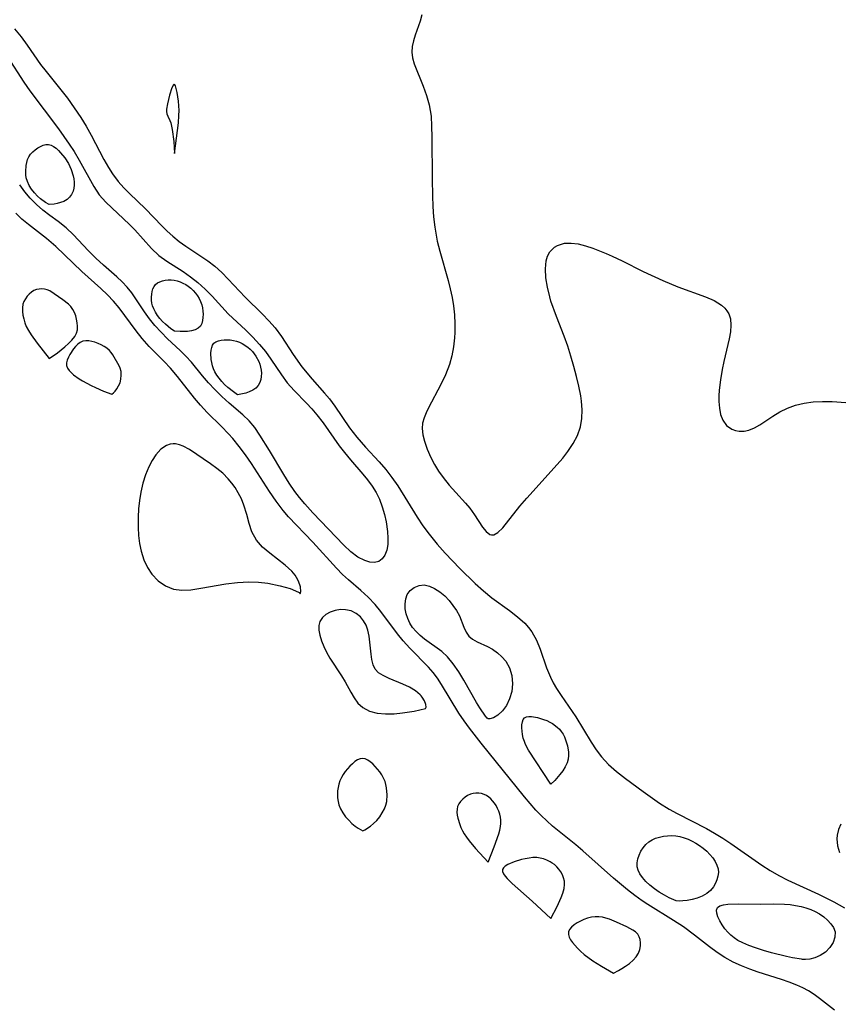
# Model space of a CAD drawing. Header units: inches. Extents: x 1073367 to 1082519, y 1569854 to 1574957.
# Tile 5 of 256: x 1073674 to 1073805, y 1572562 to 1572719. Entities that reach past the tile are written whole.
import ezdxf

# ---------------------------------------------------------------- set-up
doc = ezdxf.new("R2010")
doc.units = ezdxf.units.IN
doc.header["$MEASUREMENT"] = 0
doc.layers.add('CGG_CurvaNivelLidar_v1', color=7, linetype='Continuous', lineweight=30, true_color=0x008008)

msp = doc.modelspace()

# ---------------------------------------------------------------- linework, layer by layer
at = {"layer": 'CGG_CurvaNivelLidar_v1'}
for points in [[(1073737.9472, 1572719.7315, 63.5), (1073737.6692, 1572718.6941, 63.5), (1073736.8725, 1572716.4867, 63.5), (1073736.576, 1572715.5756, 63.5), (1073736.3737, 1572714.6749, 63.5), (1073736.3137, 1572713.782, 63.5), (1073736.4388, 1572712.8515, 63.5), (1073736.7153, 1572711.9092, 63.5), (1073738.1469, 1572708.3253, 63.5), (1073738.669, 1572706.8711, 63.5), (1073739.0935, 1572705.3634, 63.5), (1073739.2712, 1572704.4697, 63.5), (1073739.3928, 1572703.5634, 63.5), (1073739.4888, 1572701.9922, 63.5), (1073739.5365, 1572700.2266, 63.5), (1073739.5749, 1572693.5279, 63.5), (1073739.6215, 1572690.8416, 63.5), (1073739.6859, 1572689.1688, 63.5), (1073739.7974, 1572687.5013, 63.5), (1073739.9766, 1572685.8455, 63.5), (1073740.3659, 1572683.6499, 63.5), (1073740.7751, 1572682.0174, 63.5), (1073742.1296, 1572677.3686, 63.5), (1073742.467, 1572676.018, 63.5), (1073742.7504, 1572674.6584, 63.5), (1073742.9693, 1572673.2923, 63.5), (1073743.1177, 1572671.8724, 63.5), (1073743.1846, 1572670.454, 63.5), (1073743.1686, 1572669.0436, 63.5), (1073743.1162, 1572668.1845, 63.5), (1073742.9564, 1572666.7434, 63.5), (1073742.699, 1572665.3326, 63.5), (1073742.3279, 1572663.9635, 63.5), (1073741.6938, 1572662.3196, 63.5), (1073740.9379, 1572660.7428, 63.5), (1073738.9956, 1572657.0381, 63.5), (1073738.6101, 1572656.2233, 63.5), (1073738.293, 1572655.4284, 63.5), (1073738.0576, 1572654.5862, 63.5), (1073737.9625, 1572653.7639, 63.5), (1073738.0662, 1572652.7394, 63.5), (1073738.349, 1572651.6945, 63.5), (1073738.7965, 1572650.4241, 63.5), (1073739.3755, 1572649.0983, 63.5), (1073739.9492, 1572648.0232, 63.5), (1073740.6089, 1572646.9568, 63.5), (1073741.3411, 1572645.9128, 63.5), (1073742.3138, 1572644.6855, 63.5), (1073743.3353, 1572643.5186, 63.5), (1073744.871, 1572641.8469, 63.5), (1073745.5653, 1572641.0201, 63.5), (1073746.328, 1572639.9573, 63.5), (1073747.5868, 1572638.0138, 63.5), (1073748.1679, 1572637.2882, 63.5), (1073748.7711, 1572636.8496, 63.5), (1073749.0377, 1572636.7776, 63.5), (1073749.395, 1572636.7961, 63.5), (1073750.0661, 1572637.1364, 63.5), (1073750.8303, 1572637.8767, 63.5), (1073753.5589, 1572641.3275, 63.5), (1073754.6809, 1572642.6411, 63.5), (1073759.5382, 1572647.9713, 63.5), (1073760.4117, 1572649.01, 63.5), (1073761.2259, 1572650.0642, 63.5), (1073762.075, 1572651.3321, 63.5), (1073762.7656, 1572652.6413, 63.5), (1073763.2446, 1572654.0053, 63.5), (1073763.4628, 1572655.3336, 63.5), (1073763.4935, 1572656.7108, 63.5), (1073763.3793, 1572658.126, 63.5), (1073763.2658, 1572658.9282, 63.5), (1073762.9739, 1572660.4774, 63.5), (1073762.6062, 1572662.0469, 63.5), (1073762.186, 1572663.6292, 63.5), (1073761.7151, 1572665.2574, 63.5), (1073761.1938, 1572666.8787, 63.5), (1073760.6171, 1572668.4726, 63.5), (1073759.4024, 1572671.6055, 63.5), (1073758.5304, 1572674.056, 63.5), (1073758.3289, 1572674.7337, 63.5), (1073757.9491, 1572676.2909, 63.5), (1073757.7084, 1572677.7943, 63.5), (1073757.6332, 1572679.21, 63.5), (1073757.7621, 1572680.4963, 63.5), (1073757.982, 1572681.248, 63.5), (1073758.3238, 1572681.9019, 63.5), (1073759.0938, 1572682.6768, 63.5), (1073759.5737, 1572682.9553, 63.5), (1073760.7032, 1572683.2903, 63.5), (1073761.7541, 1572683.3291, 63.5), (1073762.8766, 1572683.1836, 63.5), (1073764.0453, 1572682.8877, 63.5), (1073765.193, 1572682.4922, 63.5), (1073767.312, 1572681.6515, 63.5), (1073768.2683, 1572681.2442, 63.5), (1073769.8973, 1572680.4746, 63.5), (1073773.217, 1572678.7996, 63.5), (1073776.3476, 1572677.3457, 63.5), (1073778.7602, 1572676.3539, 63.5), (1073783.1788, 1572674.7558, 63.5), (1073784.5483, 1572674.1498, 63.5), (1073785.7098, 1572673.4372, 63.5), (1073786.2535, 1572672.9541, 63.5), (1073786.6059, 1572672.5224, 63.5), (1073786.8855, 1572672.0295, 63.5), (1073787.1414, 1572671.2436, 63.5), (1073787.2362, 1572670.2341, 63.5), (1073787.1523, 1572669.1512, 63.5), (1073786.9452, 1572668.0494, 63.5), (1073786.0848, 1572664.4477, 63.5), (1073785.8348, 1572663.1593, 63.5), (1073785.5684, 1572661.5037, 63.5), (1073785.3826, 1572659.8729, 63.5), (1073785.3238, 1572658.9512, 63.5), (1073785.3127, 1572658.0605, 63.5), (1073785.3871, 1572656.964, 63.5), (1073785.5817, 1572655.9621, 63.5), (1073785.9216, 1572655.0849, 63.5), (1073786.5478, 1572654.2342, 63.5), (1073787.3685, 1572653.6365, 63.5), (1073787.9448, 1572653.4082, 63.5), (1073788.561, 1572653.2911, 63.5), (1073789.3275, 1572653.301, 63.5), (1073790.1093, 1572653.4694, 63.5), (1073790.9863, 1572653.8349, 63.5), (1073791.8647, 1572654.3405, 63.5), (1073793.9309, 1572655.7318, 63.5), (1073795.0559, 1572656.4153, 63.5), (1073796.2634, 1572657.0004, 63.5), (1073797.5525, 1572657.4696, 63.5), (1073798.9068, 1572657.8039, 63.5), (1073800.3563, 1572657.9942, 63.5), (1073801.8471, 1572658.059, 63.5), (1073803.3675, 1572658.0358, 63.5), (1073805.5671, 1572657.8982, 63.5)], [(1073672.9735, 1572717.5215, 63), (1073673.9986, 1572716.2405, 63), (1073674.971, 1572714.9101, 63), (1073677.1234, 1572711.8286, 63), (1073677.9992, 1572710.6636, 63), (1073681.3913, 1572706.448, 63), (1073682.4812, 1572704.9119, 63), (1073683.5092, 1572703.3285, 63), (1073684.3573, 1572701.9471, 63), (1073685.1624, 1572700.5479, 63), (1073687.2142, 1572696.6411, 63), (1073687.9246, 1572695.3919, 63), (1073688.5872, 1572694.3572, 63), (1073689.5115, 1572693.1368, 63), (1073690.3864, 1572692.1579, 63), (1073691.3149, 1572691.219, 63), (1073693.8466, 1572688.8071, 63), (1073696.4662, 1572686.0814, 63), (1073697.3229, 1572685.2301, 63), (1073698.2054, 1572684.4184, 63), (1073699.2366, 1572683.577, 63), (1073700.2731, 1572682.8286, 63), (1073703.7945, 1572680.4861, 63), (1073704.9119, 1572679.6303, 63), (1073706.0061, 1572678.6414, 63), (1073707.0469, 1572677.5797, 63), (1073709.7253, 1572674.7115, 63), (1073712.4905, 1572671.989, 63), (1073713.5328, 1572670.9226, 63), (1073714.5076, 1572669.8069, 63), (1073715.5284, 1572668.4234, 63), (1073717.4069, 1572665.5327, 63), (1073718.7828, 1572663.577, 63), (1073720.4107, 1572661.6329, 63), (1073722.4082, 1572659.3959, 63), (1073723.1907, 1572658.448, 63), (1073724.0474, 1572657.2795, 63), (1073726.4015, 1572653.8563, 63), (1073727.5502, 1572652.3318, 63), (1073728.921, 1572650.7663, 63), (1073731.1113, 1572648.4282, 63), (1073732.1698, 1572647.2103, 63), (1073733.1574, 1572645.929, 63), (1073734.084, 1572644.5894, 63), (1073737.1781, 1572639.6056, 63), (1073738.111, 1572638.2319, 63), (1073739.0973, 1572636.8965, 63), (1073740.3935, 1572635.3004, 63), (1073741.6629, 1572633.8299, 63), (1073742.8033, 1572632.6033, 63), (1073743.9766, 1572631.4116, 63), (1073746.4607, 1572629.0141, 63), (1073747.7697, 1572627.8336, 63), (1073749.1075, 1572626.7366, 63), (1073751.9381, 1572624.6839, 63), (1073753.1952, 1572623.707, 63), (1073754.3404, 1572622.6695, 63), (1073754.9445, 1572622.0094, 63), (1073755.4763, 1572621.3054, 63), (1073756.211, 1572619.978, 63), (1073756.7877, 1572618.5438, 63), (1073757.8301, 1572615.5382, 63), (1073758.4438, 1572614.0788, 63), (1073758.8961, 1572613.1759, 63), (1073759.4273, 1572612.269, 63), (1073760.1625, 1572611.1466, 63), (1073762.5049, 1572607.7481, 63), (1073764.9401, 1572603.7208, 63), (1073765.7355, 1572602.5036, 63), (1073766.6087, 1572601.3496, 63), (1073767.7247, 1572600.1495, 63), (1073768.9558, 1572599.0437, 63), (1073770.4124, 1572597.8972, 63), (1073773.2138, 1572595.8269, 63), (1073775.843, 1572593.9628, 63), (1073777.3978, 1572592.9909, 63), (1073778.6597, 1572592.3014, 63), (1073783.3428, 1572589.9143, 63), (1073784.6135, 1572589.205, 63), (1073785.9269, 1572588.3879, 63), (1073787.2145, 1572587.5225, 63), (1073792.1577, 1572584.0907, 63), (1073793.5034, 1572583.2405, 63), (1073794.8878, 1572582.4466, 63), (1073796.3066, 1572581.7122, 63), (1073801.1891, 1572579.4631, 63), (1073803.654, 1572578.2416, 63), (1073805.3417, 1572577.2983, 63)], [(1073671.843, 1572713.0055, 62.5), (1073674.436, 1572708.9742, 62.5), (1073675.3911, 1572707.5955, 62.5), (1073679.9712, 1572701.5268, 62.5), (1073681.6761, 1572699.1203, 62.5), (1073682.4684, 1572697.9013, 62.5), (1073683.2897, 1572696.5309, 62.5), (1073685.587, 1572692.3707, 62.5), (1073686.4739, 1572691.031, 62.5), (1073687.5322, 1572689.8338, 62.5), (1073691.2933, 1572686.275, 62.5), (1073692.1296, 1572685.4076, 62.5), (1073694.8187, 1572682.4437, 62.5), (1073695.9714, 1572681.356, 62.5), (1073697.2677, 1572680.4246, 62.5), (1073699.855, 1572678.7788, 62.5), (1073701.0446, 1572677.9383, 62.5), (1073702.1965, 1572677.0251, 62.5), (1073703.362, 1572675.9631, 62.5), (1073704.4637, 1572674.841, 62.5), (1073707.0525, 1572672.0055, 62.5), (1073709.8695, 1572669.4008, 62.5), (1073710.9872, 1572668.2992, 62.5), (1073712.0555, 1572667.1338, 62.5), (1073712.9738, 1572665.9993, 62.5), (1073713.8346, 1572664.8249, 62.5), (1073715.5366, 1572662.3019, 62.5), (1073716.4733, 1572661.0268, 62.5), (1073717.5514, 1572659.815, 62.5), (1073719.5516, 1572657.7708, 62.5), (1073720.3832, 1572656.8754, 62.5), (1073721.1896, 1572655.9416, 62.5), (1073722.2092, 1572654.6308, 62.5), (1073724.7676, 1572650.9963, 62.5), (1073725.5989, 1572649.8898, 62.5), (1073726.5551, 1572648.7355, 62.5), (1073728.5152, 1572646.4809, 62.5), (1073729.285, 1572645.527, 62.5), (1073729.9944, 1572644.5389, 62.5), (1073730.6182, 1572643.5099, 62.5), (1073731.1513, 1572642.4418, 62.5), (1073731.6222, 1572641.2517, 62.5), (1073731.9879, 1572640.0458, 62.5), (1073732.2537, 1572638.844, 62.5), (1073732.4587, 1572637.3195, 62.5), (1073732.5215, 1572636.236, 62.5), (1073732.4908, 1572635.2274, 62.5), (1073732.3394, 1572634.3195, 62.5), (1073732.0502, 1572633.5557, 62.5), (1073731.6262, 1572632.952, 62.5), (1073731.0746, 1572632.5489, 62.5), (1073730.4013, 1572632.3788, 62.5), (1073729.6384, 1572632.4246, 62.5), (1073728.8186, 1572632.6603, 62.5), (1073727.7396, 1572633.2078, 62.5), (1073726.5941, 1572634.0658, 62.5), (1073725.4615, 1572635.1221, 62.5), (1073720.523, 1572640.2996, 62.5), (1073719.2388, 1572641.7278, 62.5), (1073718.4161, 1572642.7274, 62.5), (1073717.6893, 1572643.7005, 62.5), (1073716.7796, 1572645.0353, 62.5), (1073715.9177, 1572646.3999, 62.5), (1073713.6313, 1572650.2318, 62.5), (1073712.0866, 1572652.7026, 62.5), (1073711.2669, 1572653.8841, 62.5), (1073710.3848, 1572654.9573, 62.5), (1073709.3898, 1572655.9163, 62.5), (1073707.1734, 1572657.8056, 62.5), (1073706.0254, 1572658.8416, 62.5), (1073704.9086, 1572659.9358, 62.5), (1073703.897, 1572661.0307, 62.5), (1073702.9289, 1572662.159, 62.5), (1073701.1648, 1572664.3066, 62.5), (1073700.3077, 1572665.2725, 62.5), (1073699.3904, 1572666.1737, 62.5), (1073697.3717, 1572668.0496, 62.5), (1073696.3313, 1572669.0923, 62.5), (1073695.3397, 1572670.188, 62.5), (1073694.4881, 1572671.2484, 62.5), (1073693.6918, 1572672.3414, 62.5), (1073691.643, 1572675.3857, 62.5), (1073690.9376, 1572676.2903, 62.5), (1073690.1357, 1572677.1433, 62.5), (1073689.2661, 1572677.9497, 62.5), (1073687.1232, 1572679.8088, 62.5), (1073685.9075, 1572680.9192, 62.5), (1073684.6831, 1572682.1429, 62.5), (1073682.3694, 1572684.6281, 62.5), (1073681.1838, 1572685.7708, 62.5), (1073679.9069, 1572686.7671, 62.5), (1073678.5739, 1572687.7259, 62.5), (1073677.4911, 1572688.5625, 62.5), (1073676.4433, 1572689.4713, 62.5), (1073675.4569, 1572690.4638, 62.5), (1073674.5801, 1572691.513, 62.5), (1073673.7754, 1572692.6319, 62.5)], [(1073803.735, 1572560.9355, 63), (1073801.3764, 1572562.821, 63), (1073800.5109, 1572563.4635, 63), (1073799.6102, 1572564.0493, 63), (1073798.7114, 1572564.5345, 63), (1073797.7709, 1572564.9627, 63), (1073796.5489, 1572565.4386, 63), (1073795.2887, 1572565.866, 63), (1073791.5811, 1572567.0074, 63), (1073790.2443, 1572567.4731, 63), (1073788.9298, 1572567.9995, 63), (1073787.5853, 1572568.6308, 63), (1073786.2856, 1572569.3422, 63), (1073785.0392, 1572570.1326, 63), (1073783.8029, 1572571.0337, 63), (1073781.4187, 1572572.9377, 63), (1073779.6891, 1572574.2372, 63), (1073778.0992, 1572575.2624, 63), (1073773.984, 1572577.7906, 63), (1073773.078, 1572578.3911, 63), (1073771.9051, 1572579.2352, 63), (1073770.7583, 1572580.1262, 63), (1073768.5179, 1572581.9962, 63), (1073763.5969, 1572586.3693, 63), (1073762.4814, 1572587.3178, 63), (1073758.7938, 1572590.3255, 63), (1073757.8599, 1572591.1403, 63), (1073756.9618, 1572591.9901, 63), (1073756.1177, 1572592.8737, 63), (1073754.3044, 1572594.9868, 63), (1073747.3969, 1572603.5424, 63), (1073745.5413, 1572605.913, 63), (1073744.6649, 1572607.1187, 63), (1073743.8419, 1572608.345, 63), (1073741.0641, 1572612.9241, 63), (1073740.4137, 1572613.8864, 63), (1073739.7181, 1572614.8007, 63), (1073738.9712, 1572615.6528, 63), (1073735.9999, 1572618.6881, 63), (1073734.9495, 1572619.8483, 63), (1073734.0271, 1572620.989, 63), (1073731.4091, 1572624.5423, 63), (1073730.4718, 1572625.6831, 63), (1073729.3629, 1572626.8212, 63), (1073728.1734, 1572627.8985, 63), (1073726.2303, 1572629.5783, 63), (1073725.2753, 1572630.4536, 63), (1073724.2938, 1572631.4393, 63), (1073720.5481, 1572635.5881, 63), (1073716.6605, 1572639.6539, 63), (1073715.7976, 1572640.6616, 63), (1073714.673, 1572642.1555, 63), (1073713.6183, 1572643.7159, 63), (1073710.7444, 1572648.1507, 63), (1073709.7937, 1572649.5219, 63), (1073708.8022, 1572650.8538, 63), (1073707.7569, 1572652.1303, 63), (1073707.0783, 1572652.8872, 63), (1073705.9594, 1572654.0486, 63), (1073703.6884, 1572656.3165, 63), (1073702.601, 1572657.4824, 63), (1073701.6597, 1572658.5994, 63), (1073698.9689, 1572662.0343, 63), (1073697.8248, 1572663.3691, 63), (1073696.8337, 1572664.4192, 63), (1073694.4364, 1572666.8403, 63), (1073693.3048, 1572668.0928, 63), (1073692.338, 1572669.3195, 63), (1073689.6347, 1572672.9748, 63), (1073688.7544, 1572674.0357, 63), (1073687.7793, 1572675.0503, 63), (1073686.7041, 1572676.0639, 63), (1073683.6855, 1572678.7733, 63), (1073679.5253, 1572682.7968, 63), (1073678.0621, 1572684.0512, 63), (1073675.1817, 1572686.2781, 63), (1073674.1426, 1572687.143, 63), (1073673.1903, 1572688.0819, 63)], [(1073804.7781, 1572590.6303, 63.5), (1073804.3826, 1572589.78, 63.5), (1073804.1776, 1572588.8465, 63.5), (1073804.1462, 1572588.2604, 63.5), (1073804.2468, 1572587.1841, 63.5), (1073804.5552, 1572586.1271, 63.5)]]:
    msp.add_polyline3d(points, dxfattribs=at)
for points in [[(1073698.5, 1572697.6333, 63.5), (1073699.0866, 1572702.5033, 63.5), (1073699.1834, 1572703.6462, 63.5), (1073699.1985, 1572704.4898, 63.5), (1073699.0863, 1572705.9621, 63.5), (1073698.8815, 1572707.3335, 63.5), (1073698.6274, 1572708.3836, 63.5), (1073698.5311, 1572708.5836, 63.5), (1073698.4269, 1572708.6607, 63.5), (1073698.3114, 1572708.5863, 63.5), (1073698.0613, 1572708.0945, 63.5), (1073697.6747, 1572706.9061, 63.5), (1073697.3415, 1572705.5435, 63.5), (1073697.2172, 1572704.6778, 63.5), (1073697.2109, 1572704.2821, 63.5), (1073697.2611, 1572703.9143, 63.5), (1073697.3869, 1572703.5604, 63.5), (1073697.7349, 1572702.8708, 63.5), (1073697.886, 1572702.4813, 63.5), (1073698.1262, 1572701.4366, 63.5), (1073698.3658, 1572699.522, 63.5)], [(1073678.5, 1572689.4778, 62), (1073677.9069, 1572689.8011, 62), (1073677.0794, 1572690.3913, 62), (1073676.6295, 1572690.7859, 62), (1073676.1266, 1572691.3191, 62), (1073675.6732, 1572691.9087, 62), (1073675.2924, 1572692.5239, 62), (1073675.0065, 1572693.1324, 62), (1073674.8375, 1572693.7013, 62), (1073674.7644, 1572694.2051, 62), (1073674.7379, 1572694.7126, 62), (1073674.8057, 1572695.7154, 62), (1073674.9009, 1572696.1985, 62), (1073675.0439, 1572696.6595, 62), (1073675.2445, 1572697.0888, 62), (1073675.529, 1572697.5011, 62), (1073675.8714, 1572697.8713, 62), (1073676.254, 1572698.2023, 62), (1073676.6633, 1572698.4924, 62), (1073677.0887, 1572698.7352, 62), (1073677.5219, 1572698.9196, 62), (1073677.9555, 1572699.0281, 62), (1073678.3825, 1572699.0363, 62), (1073678.7916, 1572698.9267, 62), (1073679.1892, 1572698.7208, 62), (1073679.576, 1572698.4432, 62), (1073679.9517, 1572698.1123, 62), (1073680.3151, 1572697.7411, 62), (1073680.9925, 1572696.9094, 62), (1073681.5554, 1572696.0019, 62), (1073681.9901, 1572695.0486, 62), (1073682.3032, 1572694.0604, 62), (1073682.3996, 1572693.5593, 62), (1073682.4447, 1572693.0585, 62), (1073682.4436, 1572692.5605, 62), (1073682.4012, 1572692.0713, 62), (1073682.2851, 1572691.5793, 62), (1073682.0671, 1572691.0933, 62), (1073681.7493, 1572690.6453, 62), (1073681.3349, 1572690.266, 62), (1073680.8386, 1572689.9763, 62), (1073680.2989, 1572689.7669, 62), (1073679.7606, 1572689.624, 62), (1073679.2676, 1572689.5351, 62)], [(1073698.5, 1572669.2404, 62), (1073697.8829, 1572669.6535, 62), (1073697.02, 1572670.3613, 62), (1073696.5552, 1572670.8167, 62), (1073696.1449, 1572671.2849, 62), (1073695.7692, 1572671.7844, 62), (1073695.4418, 1572672.2968, 62), (1073695.1762, 1572672.803, 62), (1073694.9858, 1572673.2834, 62), (1073694.8765, 1572673.7272, 62), (1073694.8162, 1572674.2044, 62), (1073694.8047, 1572674.6787, 62), (1073694.8368, 1572675.1425, 62), (1073694.9118, 1572675.5876, 62), (1073695.0328, 1572676.0042, 62), (1073695.207, 1572676.3801, 62), (1073695.4458, 1572676.7004, 62), (1073695.7622, 1572676.9553, 62), (1073696.1386, 1572677.1495, 62), (1073696.5576, 1572677.2932, 62), (1073697.0057, 1572677.3918, 62), (1073697.4722, 1572677.4468, 62), (1073697.9483, 1572677.4552, 62), (1073698.4263, 1572677.4098, 62), (1073698.8996, 1572677.3042, 62), (1073699.3651, 1572677.1468, 62), (1073699.8199, 1572676.9469, 62), (1073700.2599, 1572676.7099, 62), (1073700.6801, 1572676.4374, 62), (1073701.0736, 1572676.1281, 62), (1073701.4578, 1572675.7548, 62), (1073701.8062, 1572675.3457, 62), (1073702.1204, 1572674.9093, 62), (1073702.3984, 1572674.4512, 62), (1073702.6342, 1572673.9747, 62), (1073702.8172, 1572673.4813, 62), (1073702.9362, 1572672.978, 62), (1073703.0018, 1572672.4659, 62), (1073703.0231, 1572671.953, 62), (1073703.0046, 1572671.4477, 62), (1073702.9466, 1572670.9599, 62), (1073702.839, 1572670.5009, 62), (1073702.6146, 1572670.0773, 62), (1073702.2507, 1572669.7248, 62), (1073701.7536, 1572669.4739, 62), (1073701.1654, 1572669.3139, 62), (1073700.5368, 1572669.2251, 62), (1073699.355, 1572669.1893, 62)], [(1073678.5, 1572664.9136, 63.5), (1073679.7867, 1572665.8201, 63.5), (1073680.9875, 1572666.7587, 63.5), (1073681.5844, 1572667.2916, 63.5), (1073682.1231, 1572667.8459, 63.5), (1073682.5605, 1572668.4059, 63.5), (1073682.8529, 1572668.956, 63.5), (1073682.9766, 1572669.4912, 63.5), (1073683.0003, 1572670.0382, 63.5), (1073682.9567, 1572670.5966, 63.5), (1073682.8581, 1572671.156, 63.5), (1073682.7106, 1572671.7061, 63.5), (1073682.5143, 1572672.2365, 63.5), (1073682.2642, 1572672.7348, 63.5), (1073681.9504, 1572673.1868, 63.5), (1073681.567, 1572673.5807, 63.5), (1073680.6687, 1572674.259, 63.5), (1073678.5613, 1572675.6876, 63.5), (1073678.1579, 1572675.872, 63.5), (1073677.7428, 1572675.9784, 63.5), (1073677.3139, 1572676.015, 63.5), (1073676.8816, 1572675.9871, 63.5), (1073676.4566, 1572675.8959, 63.5), (1073676.0505, 1572675.7381, 63.5), (1073675.6537, 1572675.4966, 63.5), (1073675.2922, 1572675.191, 63.5), (1073674.9689, 1572674.8352, 63.5), (1073674.6894, 1572674.4394, 63.5), (1073674.4631, 1572674.0103, 63.5), (1073674.3036, 1572673.5522, 63.5), (1073674.2168, 1572672.9939, 63.5), (1073674.2175, 1572672.4117, 63.5), (1073674.2875, 1572671.8154, 63.5), (1073674.4151, 1572671.2133, 63.5), (1073674.5946, 1572670.6128, 63.5), (1073674.8372, 1572670.0067, 63.5), (1073675.1725, 1572669.3724, 63.5), (1073675.5914, 1572668.6993, 63.5), (1073676.5617, 1572667.3364, 63.5)], [(1073688.5, 1572659.1982, 63.5), (1073688.7574, 1572659.4245, 63.5), (1073689.0056, 1572659.7073, 63.5), (1073689.2844, 1572660.0803, 63.5), (1073689.5563, 1572660.5277, 63.5), (1073689.7828, 1572661.0341, 63.5), (1073689.9381, 1572661.6274, 63.5), (1073689.9916, 1572662.2397, 63.5), (1073689.9464, 1572662.8368, 63.5), (1073689.8089, 1572663.3838, 63.5), (1073689.6592, 1572663.7286, 63.5), (1073688.6324, 1572665.4995, 63.5), (1073688.3793, 1572665.862, 63.5), (1073688.0924, 1572666.1947, 63.5), (1073687.698, 1572666.5387, 63.5), (1073687.2567, 1572666.8355, 63.5), (1073686.7836, 1572667.093, 63.5), (1073686.2906, 1572667.3142, 63.5), (1073685.7877, 1572667.4979, 63.5), (1073685.2836, 1572667.6382, 63.5), (1073684.7866, 1572667.724, 63.5), (1073684.306, 1572667.7384, 63.5), (1073683.8523, 1572667.6577, 63.5), (1073683.4352, 1572667.4627, 63.5), (1073683.0499, 1572667.1753, 63.5), (1073682.6916, 1572666.8223, 63.5), (1073682.3585, 1572666.4239, 63.5), (1073681.7774, 1572665.5499, 63.5), (1073681.5437, 1572665.0968, 63.5), (1073681.3656, 1572664.645, 63.5), (1073681.2642, 1572664.2033, 63.5), (1073681.2693, 1572663.7808, 63.5), (1073681.4069, 1572663.3841, 63.5), (1073681.6544, 1572663.0107, 63.5), (1073681.9828, 1572662.6553, 63.5), (1073682.3703, 1572662.3141, 63.5), (1073683.2654, 1572661.6627, 63.5), (1073683.8208, 1572661.3197, 63.5), (1073685.1593, 1572660.5978, 63.5), (1073685.8743, 1572660.2559, 63.5), (1073687.173, 1572659.7025, 63.5)], [(1073708.5, 1572659.1329, 62), (1073707.8632, 1572659.563, 62), (1073706.9641, 1572660.2833, 62), (1073706.4731, 1572660.7434, 62), (1073706.0199, 1572661.2297, 62), (1073705.5994, 1572661.7465, 62), (1073705.2274, 1572662.2737, 62), (1073704.9198, 1572662.79, 62), (1073704.6923, 1572663.2741, 62), (1073704.5336, 1572663.7354, 62), (1073704.4096, 1572664.244, 62), (1073704.3296, 1572664.755, 62), (1073704.2841, 1572665.7525, 62), (1073704.3207, 1572666.221, 62), (1073704.4054, 1572666.654, 62), (1073704.55, 1572667.0366, 62), (1073704.7717, 1572667.3496, 62), (1073705.0833, 1572667.5771, 62), (1073705.4673, 1572667.7328, 62), (1073705.9022, 1572667.8323, 62), (1073706.3718, 1572667.8857, 62), (1073707.3649, 1572667.8707, 62), (1073707.8685, 1572667.7996, 62), (1073708.3649, 1572667.6767, 62), (1073708.8366, 1572667.4992, 62), (1073709.2924, 1572667.2732, 62), (1073710.1489, 1572666.7082, 62), (1073710.5416, 1572666.3766, 62), (1073710.9018, 1572666.0119, 62), (1073711.1985, 1572665.6451, 62), (1073711.4632, 1572665.2538, 62), (1073711.901, 1572664.4187, 62), (1073712.0705, 1572663.9818, 62), (1073712.1997, 1572663.535, 62), (1073712.2879, 1572663.0393, 62), (1073712.327, 1572662.5402, 62), (1073712.3224, 1572662.045, 62), (1073712.2642, 1572661.5545, 62), (1073712.1017, 1572661.0571, 62), (1073711.828, 1572660.5839, 62), (1073711.4429, 1572660.1689, 62), (1073710.9494, 1572659.8317, 62), (1073710.3966, 1572659.5743, 62), (1073709.8355, 1572659.3855, 62), (1073709.3157, 1572659.2555, 62)], [(1073718.5, 1572627.3446, 63.5), (1073718.6509, 1572627.7374, 63.5), (1073718.5834, 1572628.4631, 63.5), (1073718.2574, 1572629.4116, 63.5), (1073717.9546, 1572629.9684, 63.5), (1073717.7139, 1572630.3268, 63.5), (1073717.1895, 1572630.968, 63.5), (1073716.1516, 1572631.9517, 63.5), (1073713.6955, 1572633.8407, 63.5), (1073712.5158, 1572634.8295, 63.5), (1073711.5374, 1572635.9177, 63.5), (1073710.8096, 1572637.2352, 63.5), (1073710.363, 1572638.6005, 63.5), (1073709.9884, 1572640.0324, 63.5), (1073709.5384, 1572641.5075, 63.5), (1073709.1387, 1572642.5053, 63.5), (1073708.6541, 1572643.4791, 63.5), (1073708.1553, 1572644.3064, 63.5), (1073707.6358, 1572645.0334, 63.5), (1073707.0615, 1572645.7158, 63.5), (1073706.1663, 1572646.5926, 63.5), (1073705.2023, 1572647.3845, 63.5), (1073704.205, 1572648.1085, 63.5), (1073700.876, 1572650.3645, 63.5), (1073699.8768, 1572650.9102, 63.5), (1073699.2481, 1572651.1523, 63.5), (1073698.6273, 1572651.2867, 63.5), (1073698.2792, 1572651.3067, 63.5), (1073697.801, 1572651.2568, 63.5), (1073697.1872, 1572651.0442, 63.5), (1073696.3156, 1572650.4391, 63.5), (1073695.5167, 1572649.5612, 63.5), (1073694.9047, 1572648.6598, 63.5), (1073694.3581, 1572647.6354, 63.5), (1073693.8412, 1572646.3749, 63.5), (1073693.4191, 1572645.0167, 63.5), (1073693.0907, 1572643.587, 63.5), (1073692.8785, 1572642.2721, 63.5), (1073692.7371, 1572640.9323, 63.5), (1073692.6626, 1572639.5808, 63.5), (1073692.6629, 1572637.9579, 63.5), (1073692.7422, 1572636.6551, 63.5), (1073692.9018, 1572635.3811, 63.5), (1073693.1549, 1572634.1505, 63.5), (1073693.5778, 1572632.8114, 63.5), (1073694.1437, 1572631.5769, 63.5), (1073694.8575, 1572630.4794, 63.5), (1073695.8626, 1572629.4331, 63.5), (1073697.0331, 1572628.6389, 63.5), (1073698.333, 1572628.1344, 63.5), (1073699.6591, 1572627.9544, 63.5), (1073701.0591, 1572628.0153, 63.5), (1073702.6706, 1572628.246, 63.5), (1073706.684, 1572628.9597, 63.5), (1073708.5023, 1572629.1877, 63.5), (1073710.3237, 1572629.2782, 63.5), (1073711.8879, 1572629.2157, 63.5), (1073713.3782, 1572629.0429, 63.5), (1073715.3228, 1572628.6622, 63.5), (1073716.9043, 1572628.2063, 63.5), (1073717.7932, 1572627.8609, 63.5), (1073718.3445, 1572627.5644, 63.5)], [(1073748.5, 1572607.4227, 62.5), (1073748.3756, 1572607.5087, 62.5), (1073748.0932, 1572607.8467, 62.5), (1073747.1834, 1572609.1538, 62.5), (1073746.6289, 1572610.056, 62.5), (1073744.6265, 1572613.5699, 62.5), (1073743.8105, 1572614.9311, 62.5), (1073742.9531, 1572616.2014, 62.5), (1073742.0487, 1572617.303, 62.5), (1073741.1161, 1572618.1685, 62.5), (1073738.3599, 1572620.1287, 62.5), (1073737.656, 1572620.7114, 62.5), (1073737.0142, 1572621.3399, 62.5), (1073736.4552, 1572622.0186, 62.5), (1073736.0241, 1572622.701, 62.5), (1073735.6849, 1572623.4162, 62.5), (1073735.4396, 1572624.1491, 62.5), (1073735.2803, 1572624.9819, 62.5), (1073735.2484, 1572625.7929, 62.5), (1073735.3499, 1572626.5546, 62.5), (1073735.5981, 1572627.2374, 62.5), (1073736.0824, 1572627.8972, 62.5), (1073736.7293, 1572628.3918, 62.5), (1073737.4856, 1572628.6979, 62.5), (1073738.3072, 1572628.7785, 62.5), (1073739.1384, 1572628.61, 62.5), (1073739.9735, 1572628.2359, 62.5), (1073740.7918, 1572627.702, 62.5), (1073741.572, 1572627.0421, 62.5), (1073742.267, 1572626.315, 62.5), (1073742.8972, 1572625.5229, 62.5), (1073743.4506, 1572624.6895, 62.5), (1073743.9114, 1572623.8352, 62.5), (1073744.6235, 1572622.0612, 62.5), (1073744.9746, 1572621.2731, 62.5), (1073745.4238, 1572620.6128, 62.5), (1073746.0231, 1572620.1173, 62.5), (1073746.7502, 1572619.7266, 62.5), (1073748.4109, 1572618.9738, 62.5), (1073749.203, 1572618.5172, 62.5), (1073749.974, 1572617.9694, 62.5), (1073750.7006, 1572617.3349, 62.5), (1073751.3528, 1572616.6061, 62.5), (1073751.9297, 1572615.5612, 62.5), (1073752.2849, 1572614.3293, 62.5), (1073752.3938, 1572612.9973, 62.5), (1073752.2662, 1572611.7651, 62.5), (1073751.9387, 1572610.5927, 62.5), (1073751.438, 1572609.5465, 62.5), (1073750.798, 1572608.685, 62.5), (1073750.056, 1572608.0304, 62.5), (1073749.3445, 1572607.6058, 62.5), (1073748.7879, 1572607.4017, 62.5)], [(1073738.5, 1572609.0481, 63.5), (1073738.5956, 1572609.2939, 63.5), (1073738.5545, 1572609.722, 63.5), (1073738.3664, 1572610.2772, 63.5), (1073738.0056, 1572610.8914, 63.5), (1073737.8327, 1572611.1074, 63.5), (1073737.679, 1572611.2744, 63.5), (1073736.9191, 1572611.905, 63.5), (1073735.9696, 1572612.4695, 63.5), (1073734.8993, 1572612.9745, 63.5), (1073732.7126, 1572613.8768, 63.5), (1073731.763, 1572614.3179, 63.5), (1073731.0195, 1572614.7823, 63.5), (1073730.4816, 1572615.3503, 63.5), (1073730.1461, 1572616.0485, 63.5), (1073729.9442, 1572616.8654, 63.5), (1073729.8238, 1572617.7621, 63.5), (1073729.6542, 1572619.6699, 63.5), (1073729.5268, 1572620.6266, 63.5), (1073729.3194, 1572621.5503, 63.5), (1073729.0256, 1572622.3544, 63.5), (1073728.6325, 1572623.0834, 63.5), (1073728.1337, 1572623.7146, 63.5), (1073727.4751, 1572624.2437, 63.5), (1073726.6553, 1572624.6361, 63.5), (1073725.7689, 1572624.8354, 63.5), (1073724.9297, 1572624.8401, 63.5), (1073724.1032, 1572624.6966, 63.5), (1073723.3234, 1572624.4285, 63.5), (1073722.628, 1572624.0497, 63.5), (1073722.0607, 1572623.5651, 63.5), (1073721.6741, 1572622.9716, 63.5), (1073721.5141, 1572622.3127, 63.5), (1073721.5227, 1572621.5741, 63.5), (1073721.6622, 1572620.777, 63.5), (1073721.9227, 1572619.8856, 63.5), (1073722.2804, 1572618.9702, 63.5), (1073722.7255, 1572618.051, 63.5), (1073723.2763, 1572617.0987, 63.5), (1073725.1218, 1572614.2859, 63.5), (1073725.6922, 1572613.3426, 63.5), (1073726.5794, 1572611.6803, 63.5), (1073727.1135, 1572610.7757, 63.5), (1073727.7215, 1572609.938, 63.5), (1073728.5386, 1572609.2064, 63.5), (1073729.5769, 1572608.6546, 63.5), (1073730.7954, 1572608.3374, 63.5), (1073732.1344, 1572608.2182, 63.5), (1073733.5164, 1572608.2473, 63.5), (1073734.8647, 1572608.377, 63.5), (1073736.7264, 1572608.6733, 63.5)], [(1073758.5, 1572596.9857, 62.5), (1073754.9706, 1572602.4127, 62.5), (1073754.4798, 1572603.3279, 62.5), (1073754.2844, 1572603.7982, 62.5), (1073754.1146, 1572604.3508, 62.5), (1073753.9962, 1572604.908, 62.5), (1073753.922, 1572605.4591, 62.5), (1073753.8899, 1572605.9923, 62.5), (1073753.9032, 1572606.4936, 62.5), (1073753.9701, 1572606.9457, 62.5), (1073754.1048, 1572607.326, 62.5), (1073754.3277, 1572607.6055, 62.5), (1073754.6253, 1572607.7524, 62.5), (1073754.9955, 1572607.8109, 62.5), (1073755.418, 1572607.8023, 62.5), (1073756.3602, 1572607.6417, 62.5), (1073757.3577, 1572607.3411, 62.5), (1073757.8546, 1572607.1437, 62.5), (1073758.3387, 1572606.911, 62.5), (1073758.7574, 1572606.667, 62.5), (1073759.5287, 1572606.0903, 62.5), (1073759.8719, 1572605.7597, 62.5), (1073760.1772, 1572605.3986, 62.5), (1073760.4502, 1572604.984, 62.5), (1073760.6795, 1572604.5404, 62.5), (1073760.8715, 1572604.0752, 62.5), (1073761.1577, 1572603.0963, 62.5), (1073761.3164, 1572602.0862, 62.5), (1073761.3326, 1572601.5697, 62.5), (1073761.2611, 1572601.0047, 62.5), (1073761.0892, 1572600.4136, 62.5), (1073760.7878, 1572599.7708, 62.5), (1073760.4, 1572599.1493, 62.5), (1073759.9671, 1572598.5685, 62.5), (1073759.124, 1572597.6091, 62.5)], [(1073728.5, 1572589.5455, 63.5), (1073728.8616, 1572589.7143, 63.5), (1073729.7308, 1572590.2852, 63.5), (1073730.2423, 1572590.7109, 63.5), (1073730.7433, 1572591.2186, 63.5), (1073731.211, 1572591.793, 63.5), (1073731.6234, 1572592.4095, 63.5), (1073731.96, 1572593.0416, 63.5), (1073732.1999, 1572593.662, 63.5), (1073732.3251, 1572594.2255, 63.5), (1073732.397, 1572595.3174, 63.5), (1073732.3155, 1572596.4033, 63.5), (1073732.2113, 1572596.9322, 63.5), (1073732.0548, 1572597.4443, 63.5), (1073731.8218, 1572597.9693, 63.5), (1073731.535, 1572598.4708, 63.5), (1073731.2096, 1572598.95, 63.5), (1073730.4847, 1572599.833, 63.5), (1073730.099, 1572600.2249, 63.5), (1073729.7038, 1572600.5692, 63.5), (1073729.3022, 1572600.8495, 63.5), (1073728.8961, 1572601.0428, 63.5), (1073728.487, 1572601.1186, 63.5), (1073728.0767, 1572601.0524, 63.5), (1073727.6667, 1572600.869, 63.5), (1073727.259, 1572600.5988, 63.5), (1073726.8564, 1572600.2645, 63.5), (1073726.4623, 1572599.8826, 63.5), (1073725.7188, 1572599.0185, 63.5), (1073725.3839, 1572598.548, 63.5), (1073725.0878, 1572598.0545, 63.5), (1073724.8458, 1572597.5364, 63.5), (1073724.6777, 1572597.0152, 63.5), (1073724.5653, 1572596.4756, 63.5), (1073724.4998, 1572595.9242, 63.5), (1073724.4763, 1572595.3667, 63.5), (1073724.494, 1572594.8083, 63.5), (1073724.5559, 1572594.2544, 63.5), (1073724.6935, 1572593.6852, 63.5), (1073724.9556, 1572593.0654, 63.5), (1073725.3213, 1572592.4338, 63.5), (1073725.7655, 1572591.8165, 63.5), (1073726.2628, 1572591.2393, 63.5), (1073726.7871, 1572590.7264, 63.5), (1073727.2995, 1572590.303, 63.5), (1073727.7692, 1572589.9673, 63.5)], [(1073748.5, 1572584.5382, 63.5), (1073749.486, 1572587.0241, 63.5), (1073750.1985, 1572589.0677, 63.5), (1073750.3681, 1572589.6872, 63.5), (1073750.4777, 1572590.2326, 63.5), (1073750.535, 1572590.7481, 63.5), (1073750.5365, 1572591.2598, 63.5), (1073750.4753, 1572591.745, 63.5), (1073750.361, 1572592.223, 63.5), (1073750.203, 1572592.6912, 63.5), (1073750.0068, 1572593.146, 63.5), (1073749.7745, 1572593.5821, 63.5), (1073749.5095, 1572593.9886, 63.5), (1073749.2116, 1572594.3652, 63.5), (1073748.9173, 1572594.6715, 63.5), (1073748.5985, 1572594.9422, 63.5), (1073748.255, 1572595.1694, 63.5), (1073747.8534, 1572595.359, 63.5), (1073747.4315, 1572595.4906, 63.5), (1073746.9988, 1572595.5659, 63.5), (1073746.5639, 1572595.5821, 63.5), (1073746.1355, 1572595.5322, 63.5), (1073745.6755, 1572595.3926, 63.5), (1073745.2371, 1572595.1801, 63.5), (1073744.825, 1572594.9119, 63.5), (1073744.4464, 1572594.5997, 63.5), (1073744.112, 1572594.2507, 63.5), (1073743.8372, 1572593.8681, 63.5), (1073743.6424, 1572593.4514, 63.5), (1073743.5467, 1572593.0094, 63.5), (1073743.5304, 1572592.5416, 63.5), (1073743.5755, 1572592.0564, 63.5), (1073743.6689, 1572591.5605, 63.5), (1073743.9686, 1572590.5591, 63.5), (1073744.1684, 1572590.0637, 63.5), (1073744.403, 1572589.5788, 63.5), (1073744.6939, 1572589.0787, 63.5), (1073745.0563, 1572588.5498, 63.5), (1073745.4983, 1572587.9716, 63.5), (1073746.5051, 1572586.7661, 63.5)], [(1073778.5, 1572578.3816, 62.5), (1073777.3706, 1572578.8824, 62.5), (1073776.624, 1572579.2763, 62.5), (1073775.8029, 1572579.7705, 62.5), (1073775.049, 1572580.2957, 62.5), (1073774.3241, 1572580.8765, 62.5), (1073773.6638, 1572581.489, 62.5), (1073773.1043, 1572582.1081, 62.5), (1073772.682, 1572582.7078, 62.5), (1073772.4244, 1572583.2695, 62.5), (1073772.2908, 1572583.8349, 62.5), (1073772.2871, 1572584.4533, 62.5), (1073772.4019, 1572585.0775, 62.5), (1073772.6083, 1572585.6951, 62.5), (1073772.8896, 1572586.293, 62.5), (1073773.2377, 1572586.8565, 62.5), (1073773.6518, 1572587.3675, 62.5), (1073774.1377, 1572587.8038, 62.5), (1073774.6553, 1572588.1235, 62.5), (1073775.2254, 1572588.3721, 62.5), (1073775.8327, 1572588.5605, 62.5), (1073776.4655, 1572588.6945, 62.5), (1073777.1142, 1572588.7751, 62.5), (1073777.7709, 1572588.7988, 62.5), (1073778.4288, 1572588.757, 62.5), (1073779.097, 1572588.6387, 62.5), (1073779.7571, 1572588.455, 62.5), (1073780.4061, 1572588.2179, 62.5), (1073781.04, 1572587.9347, 62.5), (1073781.6533, 1572587.6084, 62.5), (1073782.2389, 1572587.238, 62.5), (1073782.8269, 1572586.7909, 62.5), (1073783.3734, 1572586.3018, 62.5), (1073783.876, 1572585.7811, 62.5), (1073784.327, 1572585.236, 62.5), (1073784.7127, 1572584.6707, 62.5), (1073785.0117, 1572584.0872, 62.5), (1073785.193, 1572583.4858, 62.5), (1073785.231, 1572582.9167, 62.5), (1073785.162, 1572582.3389, 62.5), (1073785.0075, 1572581.7604, 62.5), (1073784.7829, 1572581.1897, 62.5), (1073784.4457, 1572580.6175, 62.5), (1073783.9675, 1572580.0576, 62.5), (1073783.3674, 1572579.5482, 62.5), (1073782.665, 1572579.1258, 62.5), (1073781.8713, 1572578.8087, 62.5), (1073781.0509, 1572578.5935, 62.5), (1073780.2597, 1572578.46, 62.5), (1073779.5529, 1572578.3893, 62.5), (1073778.9857, 1572578.3637, 62.5)], [(1073758.5, 1572575.5709, 63.5), (1073759.5428, 1572577.5009, 63.5), (1073760.1813, 1572578.9123, 63.5), (1073760.4419, 1572579.6386, 63.5), (1073760.626, 1572580.34, 63.5), (1073760.7047, 1572580.9868, 63.5), (1073760.6611, 1572581.5369, 63.5), (1073760.532, 1572582.0455, 63.5), (1073760.3421, 1572582.5384, 63.5), (1073760.0976, 1572583.0092, 63.5), (1073759.7997, 1572583.4492, 63.5), (1073759.4651, 1572583.8318, 63.5), (1073759.0856, 1572584.1735, 63.5), (1073758.7455, 1572584.4195, 63.5), (1073758.3833, 1572584.6363, 63.5), (1073757.8796, 1572584.8789, 63.5), (1073757.3532, 1572585.0718, 63.5), (1073756.8102, 1572585.2103, 63.5), (1073756.255, 1572585.2849, 63.5), (1073755.6505, 1572585.2857, 63.5), (1073755.0412, 1572585.2211, 63.5), (1073754.4325, 1572585.1094, 63.5), (1073753.83, 1572584.9635, 63.5), (1073752.6737, 1572584.6022, 63.5), (1073751.658, 1572584.1729, 63.5), (1073751.2479, 1572583.9328, 63.5), (1073750.9405, 1572583.671, 63.5), (1073750.7764, 1572583.3808, 63.5), (1073750.7883, 1572583.0616, 63.5), (1073750.9428, 1572582.7151, 63.5), (1073751.2023, 1572582.3487, 63.5), (1073751.538, 1572581.9679, 63.5), (1073752.3566, 1572581.1776, 63.5), (1073755.5439, 1572578.3526, 63.5)], [(1073798.5, 1572569.0908, 62.5), (1073797.0776, 1572569.3167, 62.5), (1073796.0859, 1572569.5148, 62.5), (1073793.7003, 1572570.1018, 62.5), (1073792.423, 1572570.4722, 62.5), (1073791.1664, 1572570.8776, 62.5), (1073790.1037, 1572571.2628, 62.5), (1073789.1506, 1572571.6655, 62.5), (1073788.3533, 1572572.0848, 62.5), (1073787.7683, 1572572.4711, 62.5), (1073787.2306, 1572572.8993, 62.5), (1073786.728, 1572573.3878, 62.5), (1073786.2819, 1572573.9075, 62.5), (1073785.819, 1572574.5531, 62.5), (1073785.4391, 1572575.2001, 62.5), (1073785.1526, 1572575.8254, 62.5), (1073784.9782, 1572576.4051, 62.5), (1073784.9439, 1572576.9124, 62.5), (1073785.0879, 1572577.3163, 62.5), (1073785.4638, 1572577.6043, 62.5), (1073786.0256, 1572577.7781, 62.5), (1073786.7221, 1572577.8702, 62.5), (1073788.374, 1572577.9046, 62.5), (1073792.0235, 1572577.8429, 62.5), (1073793.9481, 1572577.903, 62.5), (1073795.7595, 1572577.8616, 62.5), (1073796.66, 1572577.7851, 62.5), (1073797.5499, 1572577.6647, 62.5), (1073798.4225, 1572577.4909, 62.5), (1073799.204, 1572577.2747, 62.5), (1073799.9594, 1572577.006, 62.5), (1073800.6819, 1572576.6856, 62.5), (1073801.362, 1572576.3112, 62.5), (1073802.0427, 1572575.8388, 62.5), (1073802.6512, 1572575.3091, 62.5), (1073803.1743, 1572574.7321, 62.5), (1073803.5903, 1572574.1146, 62.5), (1073803.8413, 1572573.4395, 62.5), (1073803.8259, 1572572.6117, 62.5), (1073803.5338, 1572571.7511, 62.5), (1073803.0127, 1572570.9276, 62.5), (1073802.3108, 1572570.2082, 62.5), (1073801.4789, 1572569.6517, 62.5), (1073800.644, 1572569.3074, 62.5), (1073799.838, 1572569.1084, 62.5), (1073799.1513, 1572569.023, 62.5), (1073798.6745, 1572569.0232, 62.5)], [(1073768.5, 1572566.874, 63.5), (1073769.3052, 1572567.2782, 63.5), (1073769.8425, 1572567.587, 63.5), (1073770.4377, 1572567.9672, 63.5), (1073771.0454, 1572568.4106, 63.5), (1073771.6197, 1572568.9096, 63.5), (1073772.1129, 1572569.457, 63.5), (1073772.4853, 1572570.0432, 63.5), (1073772.7239, 1572570.634, 63.5), (1073772.8276, 1572571.1903, 63.5), (1073772.8242, 1572571.7043, 63.5), (1073772.7533, 1572572.1986, 63.5), (1073772.6073, 1572572.6589, 63.5), (1073772.3725, 1572573.0691, 63.5), (1073772.0298, 1572573.4247, 63.5), (1073771.6059, 1572573.7301, 63.5), (1073770.6092, 1572574.2569, 63.5), (1073768.9723, 1572575.0101, 63.5), (1073767.8603, 1572575.4651, 63.5), (1073767.2967, 1572575.6383, 63.5), (1073766.7279, 1572575.7686, 63.5), (1073766.1579, 1572575.8461, 63.5), (1073765.5906, 1572575.8562, 63.5), (1073764.9748, 1572575.7767, 63.5), (1073764.3705, 1572575.6196, 63.5), (1073763.7826, 1572575.4052, 63.5), (1073763.2182, 1572575.1481, 63.5), (1073762.6878, 1572574.8582, 63.5), (1073762.2062, 1572574.5419, 63.5), (1073761.7946, 1572574.202, 63.5), (1073761.4823, 1572573.8383, 63.5), (1073761.3091, 1572573.4478, 63.5), (1073761.3063, 1572573.0459, 63.5), (1073761.4376, 1572572.6223, 63.5), (1073761.67, 1572572.1839, 63.5), (1073761.9784, 1572571.7363, 63.5), (1073762.7537, 1572570.8321, 63.5), (1073763.2475, 1572570.3521, 63.5), (1073763.8495, 1572569.8347, 63.5), (1073765.2162, 1572568.828, 63.5), (1073766.588, 1572567.9608, 63.5)]]:
    msp.add_polyline3d(points, close=True, dxfattribs=at)

doc.saveas('drawing.dxf')
